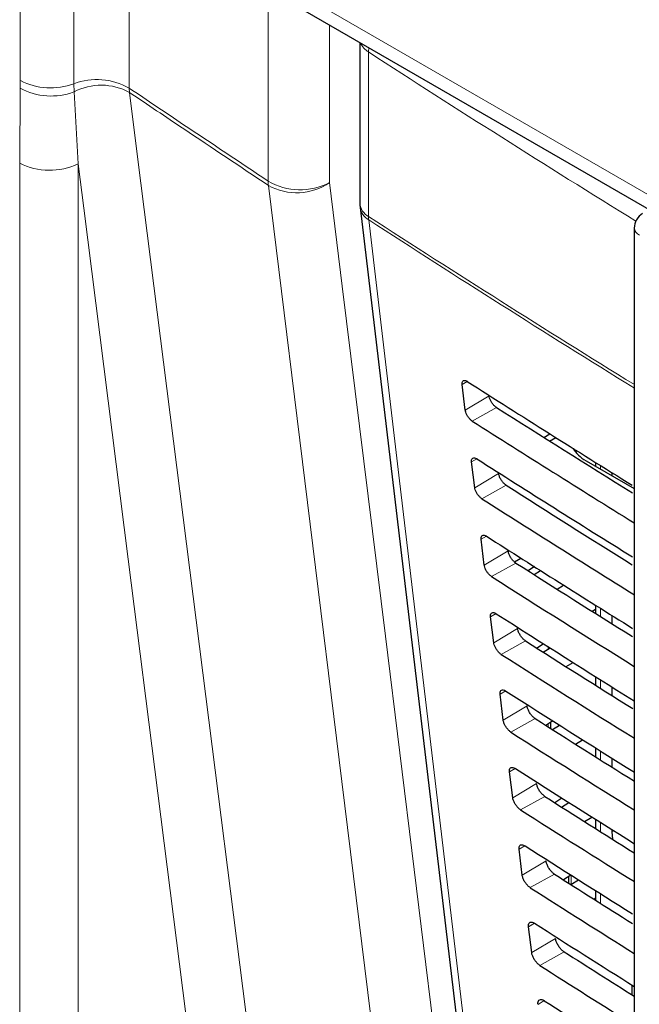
# Paper-space layout 'Blatt2' of a CAD drawing. Header units: millimetres. Extents: x 5 to 418, y 2 to 292.
# Tile 24 of 93: x 129.38 to 136.68, y 151.41 to 163.01. Entities that reach past the tile are written whole.
import ezdxf

# ---------------------------------------------------------------- set-up
doc = ezdxf.new("R2010")
doc.units = ezdxf.units.MM

psp = doc.layouts.new('Blatt2')

# ---------------------------------------------------------------- linework, layer by layer
at = {"color": 7, "linetype": 'Continuous', "lineweight": 18}
for p, q in [((129.388, 162.296), (129.388, 164.409)), ((130.018, 164.373), (130.018, 162.259)), ((130.671, 164.322), (130.671, 162.208)), ((132.432, 163.466), (141.095, 158.465)), ((132.31, 161.111), (132.31, 163.236)), ((133.033, 162.95), (133.033, 161.094)), ((133.493, 162.633), (133.496, 162.683)), ((133.493, 162.633), (133.493, 160.695)), ((129.381, 161.325), (129.388, 162.205)), ((129.388, 162.205), (129.388, 162.296)), ((130.018, 162.259), (130.021, 162.162)), ((130.674, 162.157), (130.671, 162.208)), ((130.021, 162.162), (130.069, 161.315)), ((129.381, 127.396), (129.381, 161.325)), ((130.069, 161.315), (130.069, 127.385)), ((134.656, 158.752), (134.596, 158.717)), ((134.915, 158.58), (134.634, 158.412)), ((135.002, 158.444), (134.716, 158.285)), ((134.77, 157.84), (134.708, 157.804)), ((135.026, 157.667), (134.745, 157.499)), ((136.227, 157.762), (136.227, 157.719)), ((135.116, 157.528), (134.83, 157.368)), ((134.883, 156.928), (134.82, 156.891)), ((135.138, 156.754), (134.857, 156.586)), ((135.23, 156.612), (134.944, 156.452)), ((136.227, 156.079), (136.227, 155.981)), ((134.997, 156.016), (134.932, 155.978)), ((135.25, 155.841), (134.969, 155.673)), ((135.344, 155.695), (135.058, 155.536)), ((135.61, 155.598), (135.61, 155.626)), ((136.227, 155.238), (136.227, 155.136)), ((135.11, 155.104), (135.044, 155.065)), ((135.362, 154.928), (135.081, 154.76)), ((135.458, 154.779), (135.172, 154.619)), ((135.61, 154.682), (135.61, 154.716)), ((136.227, 154.397), (136.227, 154.292)), ((135.223, 154.192), (135.155, 154.152)), ((135.474, 154.015), (135.193, 153.847)), ((135.572, 153.862), (135.285, 153.703)), ((136.227, 153.556), (136.227, 153.447)), ((136.362, 153.444), (136.385, 153.457)), ((135.337, 153.28), (135.267, 153.239)), ((135.585, 153.102), (135.304, 152.934)), ((135.686, 152.946), (135.399, 152.787)), ((135.881, 152.934), (135.881, 152.827)), ((136.227, 152.715), (136.227, 152.603)), ((135.45, 152.368), (135.379, 152.325)), ((135.697, 152.189), (135.416, 152.021)), ((135.8, 152.03), (135.513, 151.87)), ((136.625, 151.624), (136.625, 151.507)), ((135.563, 151.456), (135.491, 151.412))]:
    psp.add_line(p, q, dxfattribs=at)
at = {"color": 7, "linetype": 'Continuous', "lineweight": 25}
for p, q in [((132.536, 163.237), (141.199, 158.236)), ((133.391, 162.743), (133.391, 160.849)), ((133.394, 160.802), (134.669, 150.063)), ((136.626, 160.558), (136.626, 146.894)), ((134.634, 158.412), (134.596, 158.717)), ((135.559, 158.091), (135.632, 158.134)), ((135.626, 158.049), (135.7, 158.092)), ((135.929, 157.926), (135.946, 157.937)), ((134.745, 157.499), (134.708, 157.804)), ((136.057, 157.817), (136.626, 157.488)), ((136.168, 157.798), (136.168, 157.753)), ((136.362, 157.677), (136.362, 157.641)), ((134.857, 156.586), (134.82, 156.891)), ((135.214, 156.624), (135.288, 156.671)), ((135.449, 156.569), (135.374, 156.52)), ((135.444, 156.475), (135.521, 156.523)), ((135.715, 156.304), (135.792, 156.352)), ((136.168, 156.066), (136.131, 156.041)), ((136.168, 156.116), (136.168, 156.018)), ((134.969, 155.673), (134.932, 155.978)), ((136.362, 155.994), (136.362, 155.896)), ((135.556, 155.66), (135.479, 155.609)), ((135.553, 155.563), (135.633, 155.612)), ((135.823, 155.391), (135.904, 155.441)), ((136.168, 155.275), (136.168, 155.173)), ((136.362, 155.153), (136.362, 155.051)), ((135.081, 154.76), (135.044, 155.065)), ((135.664, 154.752), (135.584, 154.699)), ((135.641, 154.663), (135.641, 154.736)), ((135.661, 154.65), (135.744, 154.701)), ((135.931, 154.478), (136.015, 154.53)), ((136.168, 154.434), (136.168, 154.329)), ((136.362, 154.312), (136.362, 154.207)), ((135.193, 153.847), (135.155, 154.152)), ((135.772, 153.843), (135.688, 153.788)), ((135.769, 153.737), (135.855, 153.79)), ((135.852, 153.793), (135.852, 153.788)), ((136.039, 153.566), (136.126, 153.619)), ((136.168, 153.593), (136.168, 153.484)), ((136.362, 153.471), (136.362, 153.444)), ((136.362, 153.444), (136.367, 153.359)), ((135.304, 152.934), (135.267, 153.239)), ((135.879, 152.935), (135.793, 152.878)), ((135.852, 152.917), (135.852, 152.84)), ((135.877, 152.824), (135.967, 152.88)), ((136.168, 152.752), (136.168, 152.64)), ((136.148, 152.653), (136.168, 152.666)), ((135.416, 152.021), (135.379, 152.325)), ((136.596, 151.642), (136.596, 151.525))]:
    psp.add_line(p, q, dxfattribs=at)
at = {"color": 7, "linetype": 'Continuous', "lineweight": 18, "flags": 128}
for points in [[(130.674, 162.157), (130.77, 161.397), (131.155, 158.359), (131.541, 155.32), (132.048, 151.321)], [(131.339, 151.295), (131.009, 153.901), (130.659, 156.657), (130.135, 160.792), (130.069, 161.315)], [(133.645, 150.25), (133.551, 151.008), (133.178, 154.038), (132.805, 157.069), (132.313, 161.06)], [(133.033, 161.094), (133.183, 159.874), (133.691, 155.751), (134.03, 153.001), (134.365, 150.284)], [(133.495, 160.654), (133.567, 160.052), (133.852, 157.646), (134.77, 149.915)]]:
    psp.add_lwpolyline(points, dxfattribs=at)
at = {"color": 7, "linetype": 'Continuous', "lineweight": 18}
for centre, radius, start, end in [((133.605, 162.826), 0.223, 203.2009, 239.6845), ((229.071, 310.331), 175.926, 237.0921, 238.30656), ((130.29, 161.539), 0.77, 60.3555, 110.696), ((129.745, 162.993), 0.783, 242.9273, 290.4091), ((129.751, 162.885), 0.771, 241.8649, 290.4194), ((130.342, 161.556), 0.686, 61.06, 117.8979), ((129.735, 162.013), 0.774, 242.7384, 295.5295), ((132.687, 161.772), 0.762, 240.2944, 296.9825), ((132.713, 161.109), 0.403, 179.6903, 186.9917), ((132.645, 161.66), 0.686, 241.0133, 304.3939), ((133.583, 160.865), 0.192, 184.8044, 242.0683), ((133.601, 160.835), 0.21, 188.9521, 239.663), ((229.065, 308.383), 175.914, 237.09208, 238.29968), ((133.817, 160.695), 0.324, 179.8815, 187.3103), ((229.065, 308.337), 175.909, 237.09207, 238.2987), ((136.725, 160.566), 0.0988, 185.0787, 246.2415)]:
    psp.add_arc(centre, radius, start, end, dxfattribs=at)
at = {"color": 7, "linetype": 'Continuous', "lineweight": 25}
for centre, radius, start, end in [((133.791, 160.849), 0.4, 180, 186.7694), ((136.826, 160.558), 0.2, 120.8709, 180)]:
    psp.add_arc(centre, radius, start, end, dxfattribs=at)
for centre, major_axis, ratio, start_param, end_param in [((283.078, 239.201), (200.235, 3.081), 0.587275, 3.868493, 3.88285), ((282.419, 232.634), (198.818, -2.954), 0.567125, 3.885601, 3.897521), ((282.418, 232.633), (199.222, -2.96), 0.567125, 3.885702, 3.899882), ((136.482, 158.053), (0.6, -0.009), 0.567125, 3.439115, 3.935417), ((283.078, 238.221), (200.074, 3.079), 0.587275, 3.868453, 3.881991), ((282.419, 231.654), (198.658, -2.951), 0.567125, 3.885561, 3.896647), ((282.419, 231.653), (199.061, -2.957), 0.567125, 3.885662, 3.899014), ((283.078, 237.241), (199.914, 3.076), 0.587275, 3.868413, 3.881152), ((282.42, 230.674), (198.497, -2.949), 0.567125, 3.88552, 3.89577), ((282.419, 230.674), (198.901, -2.955), 0.567125, 3.885622, 3.898143), ((283.077, 236.261), (199.753, 3.074), 0.587275, 3.868373, 3.880439), ((282.42, 229.694), (198.337, -2.946), 0.567125, 3.88548, 3.894927), ((282.419, 229.694), (198.74, -2.952), 0.567125, 3.885581, 3.89727), ((283.077, 235.281), (199.592, 3.071), 0.587275, 3.868333, 3.879574), ((282.42, 228.715), (198.176, -2.944), 0.567125, 3.885439, 3.894186), ((282.419, 228.714), (198.58, -2.95), 0.567125, 3.885541, 3.896395), ((283.077, 234.301), (199.432, 3.069), 0.587275, 3.868293, 3.878706), ((282.42, 227.735), (198.016, -2.942), 0.567125, 3.885399, 3.893303), ((282.42, 227.735), (198.419, -2.948), 0.567125, 3.885501, 3.895518), ((283.077, 233.321), (199.271, 3.066), 0.587275, 3.868253, 3.877661), ((282.421, 226.755), (197.855, -2.939), 0.567125, 3.885358, 3.892241), ((282.42, 226.755), (198.259, -2.945), 0.567125, 3.88546, 3.894638), ((283.076, 232.341), (199.111, 3.064), 0.587275, 3.868213, 3.876956), ((282.421, 225.776), (197.694, -2.937), 0.567125, 3.885318, 3.891522), ((282.42, 225.775), (198.098, -2.943), 0.567125, 3.88542, 3.893756), ((283.076, 231.361), (198.95, 3.061), 0.587275, 3.868173, 3.876054)]:
    psp.add_ellipse(centre, major_axis=major_axis, ratio=ratio, start_param=start_param, end_param=end_param, dxfattribs=at)
at = {"color": 7, "linetype": 'Continuous', "lineweight": 18}
for points, knots in [([(130.671, 162.208), (130.885, 162.064), (131.43, 161.698), (131.978, 161.333), (132.31, 161.111)], [0, 0, 0, 0, 0.392712, 1, 1, 1, 1]), ([(132.313, 161.06), (131.981, 161.282), (131.433, 161.647), (130.888, 162.013), (130.674, 162.157)], [0, 0, 0, 0, 0.607396, 1, 1, 1, 1])]:
    psp.add_open_spline(points, degree=3, knots=knots, dxfattribs=at)
at = {"color": 7, "linetype": 'Continuous', "lineweight": 25}
for points, knots in [([(134.596, 158.717), (134.596, 158.72), (134.595, 158.732), (134.598, 158.75), (134.61, 158.763), (134.629, 158.765), (134.646, 158.759), (134.656, 158.753), (134.658, 158.752)], [0, 0, 0, 0, 0.0850535, 0.3019905, 0.5196115, 0.7367694, 0.9522337, 1, 1, 1, 1]), ([(135.002, 158.444), (134.998, 158.447), (134.986, 158.455), (134.965, 158.475), (134.942, 158.506), (134.925, 158.54), (134.917, 158.565), (134.915, 158.577), (134.915, 158.58)], [0, 0, 0, 0, 0.090146, 0.302268, 0.513764, 0.725705, 0.93926, 1, 1, 1, 1]), ([(134.716, 158.285), (134.713, 158.287), (134.702, 158.294), (134.682, 158.313), (134.66, 158.342), (134.644, 158.373), (134.636, 158.397), (134.634, 158.409), (134.634, 158.412)], [0, 0, 0, 0, 0.081983, 0.294147, 0.505651, 0.717552, 0.931033, 1, 1, 1, 1]), ([(134.708, 157.804), (134.708, 157.807), (134.707, 157.82), (134.71, 157.838), (134.723, 157.851), (134.742, 157.853), (134.759, 157.847), (134.769, 157.841), (134.771, 157.84)], [0, 0, 0, 0, 0.0885369, 0.3054942, 0.5231207, 0.7402623, 0.9556958, 1, 1, 1, 1]), ([(135.116, 157.528), (135.112, 157.531), (135.1, 157.539), (135.078, 157.56), (135.055, 157.592), (135.037, 157.626), (135.029, 157.652), (135.027, 157.665), (135.026, 157.667)], [0, 0, 0, 0, 0.093114, 0.3052213, 0.5167154, 0.728672, 0.9422533, 1, 1, 1, 1]), ([(134.83, 157.368), (134.826, 157.371), (134.815, 157.378), (134.795, 157.398), (134.773, 157.427), (134.756, 157.46), (134.748, 157.484), (134.746, 157.496), (134.745, 157.499)], [0, 0, 0, 0, 0.0853594, 0.2975052, 0.5090059, 0.7209231, 0.9344343, 1, 1, 1, 1]), ([(134.82, 156.891), (134.82, 156.895), (134.819, 156.908), (134.822, 156.926), (134.835, 156.939), (134.855, 156.941), (134.873, 156.935), (134.883, 156.929), (134.884, 156.928)], [0, 0, 0, 0, 0.091841, 0.308817, 0.526449, 0.743575, 0.95898, 1, 1, 1, 1]), ([(135.23, 156.612), (135.226, 156.614), (135.213, 156.623), (135.191, 156.645), (135.167, 156.678), (135.149, 156.713), (135.14, 156.739), (135.139, 156.752), (135.138, 156.754)], [0, 0, 0, 0, 0.09594, 0.308034, 0.519526, 0.731498, 0.945105, 1, 1, 1, 1]), ([(134.944, 156.452), (134.94, 156.454), (134.928, 156.463), (134.907, 156.483), (134.885, 156.513), (134.867, 156.546), (134.86, 156.571), (134.858, 156.583), (134.857, 156.586)], [0, 0, 0, 0, 0.088564, 0.300693, 0.512191, 0.724124, 0.937664, 1, 1, 1, 1]), ([(134.932, 155.978), (134.931, 155.982), (134.93, 155.996), (134.934, 156.014), (134.948, 156.028), (134.968, 156.03), (134.986, 156.023), (134.996, 156.016), (134.998, 156.015)], [0, 0, 0, 0, 0.0949792, 0.3119739, 0.5296104, 0.7467217, 0.9620986, 1, 1, 1, 1]), ([(135.344, 155.695), (135.34, 155.698), (135.326, 155.707), (135.303, 155.73), (135.279, 155.763), (135.26, 155.799), (135.252, 155.826), (135.25, 155.839), (135.25, 155.841)], [0, 0, 0, 0, 0.0986338, 0.3107155, 0.5222066, 0.7341927, 0.9478245, 1, 1, 1, 1]), ([(135.058, 155.536), (135.054, 155.538), (135.041, 155.547), (135.02, 155.567), (134.997, 155.599), (134.979, 155.633), (134.971, 155.658), (134.969, 155.67), (134.969, 155.673)], [0, 0, 0, 0, 0.091609, 0.303723, 0.515218, 0.727167, 0.940735, 1, 1, 1, 1]), ([(135.044, 155.065), (135.043, 155.069), (135.042, 155.083), (135.046, 155.102), (135.06, 155.116), (135.081, 155.118), (135.1, 155.111), (135.11, 155.104), (135.111, 155.103)], [0, 0, 0, 0, 0.097964, 0.314976, 0.532617, 0.749714, 0.965065, 1, 1, 1, 1]), ([(135.458, 154.779), (135.453, 154.782), (135.44, 154.791), (135.416, 154.815), (135.391, 154.849), (135.372, 154.886), (135.364, 154.912), (135.362, 154.926), (135.362, 154.928)], [0, 0, 0, 0, 0.101205, 0.313275, 0.524765, 0.736765, 0.950421, 1, 1, 1, 1]), ([(135.172, 154.619), (135.168, 154.622), (135.155, 154.631), (135.133, 154.652), (135.109, 154.684), (135.091, 154.719), (135.083, 154.745), (135.081, 154.758), (135.081, 154.76)], [0, 0, 0, 0, 0.094506, 0.306607, 0.5181, 0.730064, 0.943658, 1, 1, 1, 1]), ([(135.155, 154.152), (135.155, 154.156), (135.154, 154.171), (135.158, 154.191), (135.173, 154.204), (135.194, 154.206), (135.213, 154.199), (135.223, 154.192), (135.225, 154.191)], [0, 0, 0, 0, 0.100806, 0.317834, 0.53548, 0.752564, 0.96789, 1, 1, 1, 1]), ([(135.572, 153.862), (135.567, 153.866), (135.553, 153.876), (135.529, 153.899), (135.503, 153.934), (135.484, 153.972), (135.476, 153.999), (135.474, 154.013), (135.474, 154.015)], [0, 0, 0, 0, 0.103661, 0.315721, 0.52721, 0.739224, 0.952903, 1, 1, 1, 1]), ([(135.285, 153.703), (135.281, 153.706), (135.268, 153.715), (135.245, 153.737), (135.221, 153.77), (135.203, 153.806), (135.195, 153.832), (135.193, 153.845), (135.193, 153.847)], [0, 0, 0, 0, 0.0972666, 0.3093545, 0.5208462, 0.7328249, 0.9464441, 1, 1, 1, 1]), ([(135.267, 153.239), (135.267, 153.243), (135.266, 153.259), (135.27, 153.279), (135.285, 153.293), (135.307, 153.294), (135.326, 153.287), (135.337, 153.28), (135.338, 153.279)], [0, 0, 0, 0, 0.103516, 0.32056, 0.538209, 0.75528, 0.970583, 1, 1, 1, 1]), ([(135.686, 152.946), (135.681, 152.949), (135.666, 152.96), (135.641, 152.984), (135.615, 153.02), (135.596, 153.059), (135.588, 153.086), (135.586, 153.1), (135.585, 153.102)], [0, 0, 0, 0, 0.10601, 0.31806, 0.52955, 0.741577, 0.955277, 1, 1, 1, 1]), ([(135.399, 152.787), (135.395, 152.79), (135.381, 152.799), (135.358, 152.822), (135.333, 152.855), (135.315, 152.892), (135.307, 152.919), (135.305, 152.932), (135.304, 152.934)], [0, 0, 0, 0, 0.0999, 0.311976, 0.523466, 0.735459, 0.949103, 1, 1, 1, 1]), ([(135.379, 152.325), (135.379, 152.331), (135.377, 152.346), (135.382, 152.367), (135.397, 152.381), (135.42, 152.382), (135.44, 152.375), (135.45, 152.368), (135.452, 152.367)], [0, 0, 0, 0, 0.106103, 0.323161, 0.540814, 0.757873, 0.973154, 1, 1, 1, 1]), ([(135.8, 152.03), (135.795, 152.033), (135.779, 152.044), (135.754, 152.069), (135.728, 152.106), (135.708, 152.145), (135.699, 152.173), (135.698, 152.187), (135.697, 152.189)], [0, 0, 0, 0, 0.1082593, 0.3203, 0.5317894, 0.7438293, 0.9575507, 1, 1, 1, 1]), ([(135.513, 151.87), (135.509, 151.873), (135.495, 151.883), (135.471, 151.907), (135.446, 151.941), (135.427, 151.978), (135.418, 152.005), (135.417, 152.019), (135.416, 152.021)], [0, 0, 0, 0, 0.102414, 0.314479, 0.525969, 0.737976, 0.951642, 1, 1, 1, 1]), ([(135.491, 151.412), (135.49, 151.418), (135.489, 151.434), (135.494, 151.455), (135.51, 151.469), (135.533, 151.471), (135.553, 151.462), (135.564, 151.456), (135.565, 151.455)], [0, 0, 0, 0, 0.108574, 0.325646, 0.543303, 0.76035, 0.97561, 1, 1, 1, 1])]:
    psp.add_open_spline(points, degree=3, knots=knots, dxfattribs=at)

doc.saveas('drawing.dxf')
